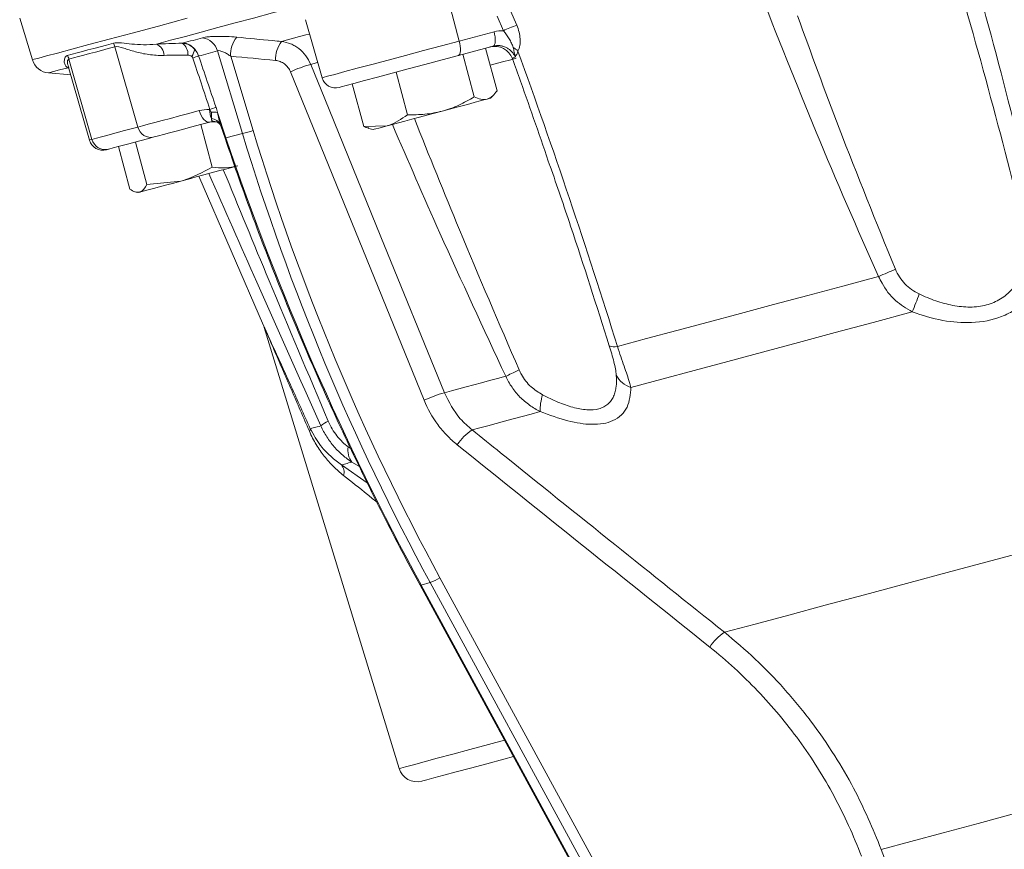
# Model space of a CAD drawing. Header units: millimetres. Extents: x -11 to 389, y -281 to 612.
# Tile 2 of 18: x 90 to 195, y -84 to 5. Entities that reach past the tile are written whole.
import ezdxf

# ---------------------------------------------------------------- set-up
doc = ezdxf.new("R2010")
doc.units = ezdxf.units.MM

msp = doc.modelspace()

# ---------------------------------------------------------------- linework, layer by layer
at = {"color": 7, "linetype": 'Continuous', "lineweight": 15}
for p, q in [((135.61, 7.05), (136.74, 2.7)), ((141.47, 3.8), (140.8, 5.35)), ((142.24, 5.93), (142.9, 4.39)), ((89.72, 5.14), (91.08, 0.69)), ((120.29, 4.98), (122.07, -1.23)), ((136.74, 2.7), (140.47, 3.7)), ((140.39, 2.15), (136.67, 1.16)), ((99.91, 2.08), (102.36, -6.51)), ((113.56, -7.19), (110.89, 1.65)), ((112.29, 1.08), (114.69, -6.88)), ((137.12, 1.28), (138.34, -3.28)), ((139.57, 1.94), (140.79, -2.62)), ((94.99, 0.76), (97.45, -7.83)), ((92.81, -0.72), (95.17, -0.92)), ((94.95, -0.17), (94.89, -0.16)), ((95, -0.18), (94.89, -0.16)), ((94.9, 0), (97.17, -7.9)), ((132.98, -35.74), (118.69, -0.59)), ((129.99, -0.63), (131.21, -5.19)), ((125.3, -1.89), (126.52, -6.45)), ((140.09, -3.41), (140.45, -3.05)), ((110.87, -4.96), (111.78, -7.67)), ((109.08, -6.23), (110.3, -10.79)), ((111.21, -6.28), (111.23, -6.36)), ((111.23, -6.36), (111.69, -7.7)), ((113.56, -7.19), (111.78, -7.67)), ((126.52, -6.45), (129.02, -6.38)), ((127.04, -6.65), (127.53, -6.78)), ((102.1, -8.11), (103.32, -12.66)), ((100.28, -8.59), (101.5, -13.15)), ((103.32, -12.66), (106.96, -12.29)), ((108.87, -11.78), (115.81, -27.75)), ((102.05, -13.44), (102.36, -13.52)), ((115.89, -27.96), (130.31, -75.16)), ((134.68, -54.75), (230.77, -231.19)), ((132.55, -55.52), (228.64, -231.96)), ((133.63, -55.26), (132.66, -55.52)), ((132.66, -55.52), (228.74, -231.96)), ((229.71, -231.69), (133.63, -55.26)), ((142.54, -73.88), (224.69, -224.73))]:
    msp.add_line(p, q, dxfattribs=at)
at = {"color": 8, "linetype": 'Continuous', "lineweight": 15}
for p, q in [((124.87, -40.74), (125.17, -40.96)), ((124.14, -42.67), (126.89, -44.59)), ((126.07, -42.85), (125.26, -42.37))]:
    msp.add_line(p, q, dxfattribs=at)
at = {"color": 7, "linetype": 'Continuous', "lineweight": 15, "flags": 128}
for points in [[(104.34, 2.37), (105.85, 2.78), (107.45, 3.2), (109.14, 3.66), (110.92, 4.13), (112.78, 4.63), (114.72, 5.15), (116.75, 5.7), (118.85, 6.26)], [(140.47, 3.7), (140.53, 3.42), (140.58, 3.15), (140.6, 2.89), (140.6, 2.66), (140.58, 2.46), (140.53, 2.31), (140.47, 2.21), (140.39, 2.15)], [(94.81, 1.15), (95.32, 1.28), (95.85, 1.43), (96.42, 1.58), (97.02, 1.74), (97.65, 1.91), (98.31, 2.09), (99.01, 2.27), (99.74, 2.47)], [(136.74, 2.7), (136.81, 2.42), (136.85, 2.15), (136.88, 1.89), (136.88, 1.66), (136.85, 1.46), (136.81, 1.31), (136.75, 1.21), (136.67, 1.16)], [(99.91, 2.08), (99.18, 1.89), (98.48, 1.7), (97.82, 1.52), (97.19, 1.35), (96.59, 1.19), (96.02, 1.04), (95.49, 0.9), (94.99, 0.76)], [(136.67, 1.16), (134.9, 0.68), (133.08, 0.2), (131.28, -0.29), (129.56, -0.75), (127.99, -1.17), (126.61, -1.54), (125.48, -1.84), (124.63, -2.07), (124.1, -2.21), (123.9, -2.26), (123.9, -2.26)], [(120.85, 0.2), (122.35, -3.49), (128.36, -18.26), (135.15, -34.94)], [(139.72, -3.51), (139.39, -3.6), (138.97, -3.71), (138.46, -3.85), (137.87, -4.01), (137.2, -4.19), (136.49, -4.38), (135.72, -4.58), (134.93, -4.8)], [(140.09, -3.41), (140.07, -3.42), (139.94, -3.45), (139.72, -3.51)], [(102.36, -6.51), (102.86, -6.37), (103.46, -6.21), (104.17, -6.03), (104.96, -5.81), (105.84, -5.58), (106.8, -5.32), (107.83, -5.04), (108.93, -4.75)], [(108.93, -4.75), (109.02, -5.02), (109.13, -5.28), (109.27, -5.51), (109.42, -5.7), (109.58, -5.84), (109.74, -5.94), (109.9, -5.98), (110.05, -5.97)], [(134.93, -4.8), (134.11, -5.01), (133.29, -5.23), (132.48, -5.45), (131.69, -5.66), (130.93, -5.87), (130.23, -6.05), (129.59, -6.23), (129.02, -6.38)], [(110.05, -5.97), (109.06, -6.24), (108.12, -6.49), (107.25, -6.72), (106.46, -6.94), (105.74, -7.13), (105.1, -7.3), (104.56, -7.45), (104.1, -7.57)], [(110.42, -5.87), (110.29, -5.91), (110.17, -5.94), (110.05, -5.97)], [(97.45, -7.83), (97.95, -7.69), (98.48, -7.55), (99.05, -7.4), (99.64, -7.24), (100.27, -7.07), (100.94, -6.89), (101.63, -6.7), (102.36, -6.51)], [(129.02, -6.38), (128.53, -6.51), (128.13, -6.62), (127.83, -6.7), (127.63, -6.75), (127.54, -6.78), (127.53, -6.78)], [(104.1, -7.57), (103.38, -7.76), (102.7, -7.95), (102.04, -8.12), (101.41, -8.29), (100.82, -8.45), (100.26, -8.6), (99.73, -8.74), (99.24, -8.87)], [(99.24, -8.87), (99.02, -8.93), (99, -8.94)], [(112.76, -10.74), (112.42, -10.83), (111.73, -11.01), (110.99, -11.21), (110.21, -11.42), (109.4, -11.63), (108.58, -11.85), (107.77, -12.07), (106.96, -12.29)], [(106.96, -12.29), (106.19, -12.5), (105.45, -12.69), (104.77, -12.88), (104.16, -13.04), (103.62, -13.18), (103.17, -13.3), (102.82, -13.4), (102.56, -13.47)], [(102.56, -13.47), (102.4, -13.51), (102.36, -13.52)], [(153.66, -29.98), (156.78, -29.15), (160.02, -28.28), (163.37, -27.38), (166.82, -26.46), (170.38, -25.5), (174.04, -24.52), (177.79, -23.52), (181.62, -22.49)], [(155.11, -34.37), (158.43, -33.48), (161.89, -32.55), (165.48, -31.59), (169.2, -30.59), (173.03, -29.56), (176.98, -28.51), (181.04, -27.42), (185.21, -26.3)], [(143.16, -32.5), (142.94, -32.6), (142.73, -32.7), (142.53, -32.8), (142.35, -32.89), (142.17, -32.97), (142.01, -33.05), (141.86, -33.12), (141.72, -33.18)], [(135.15, -34.94), (135.91, -34.74), (136.69, -34.53), (137.48, -34.32), (138.29, -34.1), (139.12, -33.88), (139.97, -33.65), (140.84, -33.42), (141.72, -33.18)], [(138.12, -38.92), (138.96, -38.7), (139.82, -38.47), (140.7, -38.23), (141.6, -37.99), (142.52, -37.74), (143.46, -37.49), (144.43, -37.23), (145.42, -36.96)], [(120.81, -38.79), (120.89, -38.76), (120.99, -38.74), (121.11, -38.7), (121.24, -38.67), (121.39, -38.63), (121.56, -38.58), (121.74, -38.54), (121.94, -38.48)], [(124.14, -42.67), (124.24, -42.64), (124.35, -42.61), (124.48, -42.58), (124.61, -42.54), (124.75, -42.5), (124.91, -42.46), (125.08, -42.41), (125.26, -42.37)], [(165.12, -60.58), (168.4, -59.7), (172.01, -58.73), (175.91, -57.69), (180.12, -56.56), (184.59, -55.36), (189.33, -54.09), (194.3, -52.76), (199.5, -51.37), (204.9, -49.92), (210.47, -48.43), (216.21, -46.89), (222.08, -45.32)], [(181.9, -83.81), (185.06, -82.96), (188.52, -82.03), (192.27, -81.03), (196.31, -79.94), (200.61, -78.79), (205.16, -77.58), (209.93, -76.3), (214.9, -74.96), (220.06, -73.58), (225.38, -72.16), (230.85, -70.69)], [(142.54, -73.88), (141.53, -74.15), (139.68, -74.65), (137.95, -75.11), (136.4, -75.52), (135.08, -75.88), (134.02, -76.16), (133.27, -76.36), (132.84, -76.48), (132.74, -76.5)]]:
    msp.add_lwpolyline(points, dxfattribs=at)
at = {"color": 8, "linetype": 'Continuous', "lineweight": 15, "flags": 128}
for points in [[(91.08, 0.69), (91.25, 0.74), (91.75, 0.87), (92.6, 1.1), (93.77, 1.41), (95.28, 1.82), (97.12, 2.31), (99.28, 2.89), (101.76, 3.55), (104.55, 4.3), (107.65, 5.13)], [(117.73, 2.65), (118.37, 2.82), (119.01, 2.99), (119.67, 3.17), (120.33, 3.35), (120.72, 3.45)], [(122.07, -1.23), (122.19, -1.2), (122.65, -1.07), (123.42, -0.87), (124.5, -0.58), (125.83, -0.22), (127.39, 0.2), (129.13, 0.66), (130.99, 1.16), (132.92, 1.68), (134.86, 2.2), (136.74, 2.7)], [(120.85, 0.2), (121.42, 0.36), (121.6, 0.4)], [(142.84, 0.85), (142.73, 0.82), (142.25, 0.69), (141.39, 0.46), (140.19, 0.14), (140.06, 0.11)], [(92.81, -0.72), (92.94, -0.68), (93.33, -0.58), (93.98, -0.4), (94.89, -0.16)], [(97.17, -7.9), (97.19, -7.89), (97.45, -7.83)], [(132.66, -55.52), (132.6, -55.53), (132.56, -55.53), (132.55, -55.52)], [(130.31, -75.16), (130.49, -75.11), (131, -74.97), (131.84, -74.75), (132.98, -74.44), (134.4, -74.06), (136.05, -73.62), (137.88, -73.13), (139.86, -72.6), (141.6, -72.13)]]:
    msp.add_lwpolyline(points, dxfattribs=at)
at = {"color": 7, "linetype": 'Continuous', "lineweight": 15}
for centre, radius, start, end in [((149.33, -13.37), 18.89, 109.9144, 114.609), ((98.38, 1.65), 1.59, 15.9266, 31.2381), ((103.81, 1.11), 1.36, 2.0435, 67.1312), ((106.28, 1.28), 1.44, 356.6166, 55.2327), ((106.97, 0.65), 1.87, 38.503, 82.1491), ((108.98, 1.08), 1.99, 16.4307, 81.1791), ((115.37, 1.2), 3.09, 141.9354, 182.2938), ((120.18, 0.74), 3.1, 142.0519, 182.2733), ((140.55, 0.13), 2, 19.4557, 104.9886), ((93.51, 0.34), 1.54, 15.9698, 31.8263), ((106.45, 2.21), 2.03, 325.3017, 348.7691), ((97.3, 32.63), 33.58, 289.0107, 290.131), ((141.46, 0.11), 2.18, 44.088, 61.3442), ((92.99, 1.27), 2, 197, 265), ((125.36, -15.45), 16.29, 106.0747, 114.1799), ((123.51, -0.82), 1.5, 196, 285), ((112.42, -4.64), 2.39, 179.717, 203.5651), ((97.22, 32.94), 39.7, 288.8889, 289.8769), ((110.38, -7), 2.1, 76.7613, 94.9821), ((110.14, -6.76), 1.17, 24.1528, 85.6396), ((103.77, -6.15), 1.46, 194.2374, 283.2088), ((111.08, 4.05), 11.51, 282.4334, 288.2887), ((98.61, -7.49), 1.5, 196, 285), ((98.87, -7.44), 1.48, 195.2651, 284.2801), ((168.24, 10.81), 35.89, 291.9027, 295.0123), ((142.36, -8.41), 46.43, 337.3391, 339.8977), ((113.97, -28.53), 2, 16.3436, 24.4386), ((153.32, -28.73), 1.3, 246.2686, 285.1475), ((155.93, -31.8), 2.7, 207.8762, 252.2853), ((139.63, -50.54), 16.23, 106.0459, 114.1933), ((150.08, -36.7), 4.67, 160.8287, 183.197), ((120.46, -38.8), 0.349, 314.8244, 2.2514), ((124.21, -41.13), 3.49, 115.177, 130.5552), ((141.39, -43.78), 5.86, 123.9605, 146.1177), ((126.8, -41.14), 1.97, 168.3527, 218.4817), ((123.22, -43.44), 1.2, 342.594, 40.1138), ((131.74, -49.96), 5.62, 289.61, 301.5241), ((168.53, -65.51), 6, 124.6356, 146.0792), ((132.23, -74.57), 2, 197, 285)]:
    msp.add_arc(centre, radius, start, end, dxfattribs=at)
at = {"color": 8, "linetype": 'Continuous', "lineweight": 15}
msp.add_arc((111.97, -8.3), 0.662, 106.9132, 115.481, dxfattribs=at)
at = {"color": 7, "linetype": 'Continuous', "lineweight": 15}
for centre, major_axis, ratio, start_param, end_param in [((158.45, -169.26), (-84.39, 264.36), 0.021398, 5.378902, 5.405812), ((345.43, 68.48), (18.24, 250.19), 0.967899, 1.94773, 2.157169), ((345.71, 68.51), (19.12, 249.13), 0.968085, 1.951515, 2.160955), ((307.65, 58.36), (-79.65, 237.13), 0.826277, 1.571689, 1.781129)]:
    msp.add_ellipse(centre, major_axis=major_axis, ratio=ratio, start_param=start_param, end_param=end_param, dxfattribs=at)
for points, knots in [([(190.55, 14.36), (192.1, 9.02), (193.58, 3.66), (196.37, -7.07), (197.68, -12.46), (198.88, -17.87)], [0, 0, 0, 0, 0.5, 0.5, 1, 1, 1, 1]), ([(197.34, -17.98), (196.09, -12.76), (194.75, -7.55), (191.93, 2.84), (190.45, 8.03), (188.92, 13.2)], [0, 0, 0, 0, 0.5, 0.5, 1, 1, 1, 1]), ([(181.62, -22.49), (179.3, -17.38), (177.09, -12.24), (172.8, -1.9), (170.73, 3.29), (168.72, 8.51)], [0, 0, 0, 0, 0.5, 0.5, 1, 1, 1, 1]), ([(142.9, 4.39), (143, 4.15), (143.08, 3.9), (143.2, 3.41), (143.24, 3.16), (143.27, 2.68), (143.26, 2.44), (143.21, 2.11), (143.18, 2.01), (143.12, 1.81), (143.08, 1.71), (143.03, 1.63)], [0, 0, 0, 0, 0.25, 0.25, 0.5, 0.5, 0.75, 0.75, 0.875, 0.875, 1, 1, 1, 1]), ([(109.28, 3.05), (109.36, 3.08), (109.45, 3.1), (109.66, 3.13), (109.78, 3.14), (110.04, 3.17), (110.19, 3.18), (110.49, 3.19), (110.66, 3.2), (110.99, 3.2), (111.16, 3.2), (111.52, 3.2), (111.7, 3.19), (112.23, 3.17), (112.6, 3.14), (112.94, 3.11)], [0, 0, 0, 0, 0.125, 0.125, 0.25, 0.25, 0.375, 0.375, 0.5, 0.5, 0.625, 0.625, 0.75, 0.75, 1, 1, 1, 1]), ([(142.51, 2.02), (142.49, 2.1), (142.46, 2.18), (142.4, 2.33), (142.37, 2.4), (142.26, 2.63), (142.18, 2.78), (141.92, 3.22), (141.71, 3.52), (141.47, 3.8)], [0, 0, 0, 0, 0.125, 0.125, 0.25, 0.25, 0.5, 0.5, 1, 1, 1, 1]), ([(99.74, 2.47), (99.99, 2.54), (100.29, 2.52), (100.96, 2.46), (101.32, 2.41), (102.1, 2.34), (102.51, 2.31), (103.39, 2.3), (103.85, 2.32), (104.34, 2.37)], [0, 0, 0, 0, 0.25, 0.25, 0.5, 0.5, 0.75, 0.75, 1, 1, 1, 1]), ([(105.17, 1.16), (104.88, 1.15), (104.6, 1.16), (104.06, 1.19), (103.79, 1.22), (103.02, 1.32), (102.54, 1.43), (101.64, 1.68), (101.23, 1.82), (100.48, 2.05), (100.15, 2.15), (99.91, 2.08)], [0, 0, 0, 0, 0.125, 0.125, 0.25, 0.25, 0.5, 0.5, 0.75, 0.75, 1, 1, 1, 1]), ([(107.1, 2.47), (107.36, 2.45), (107.61, 2.39), (108.07, 2.16), (108.27, 2.01), (108.44, 1.82)], [0, 0, 0, 0, 0.5, 0.5, 1, 1, 1, 1]), ([(112.94, 3.11), (114.22, 2.99), (115.49, 2.86), (116.77, 2.74), (117.09, 2.71), (117.41, 2.68), (117.73, 2.65)], [0, 0, 0, 0, 0.004, 0.004, 0.004, 0.005007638, 0.005007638, 0.005007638, 0.005007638]), ([(117.73, 2.65), (118.07, 2.61), (118.39, 2.53), (118.86, 2.33), (119.02, 2.26), (119.31, 2.08), (119.46, 1.99), (119.86, 1.67), (120.11, 1.41), (120.54, 0.85), (120.71, 0.54), (120.85, 0.2)], [0, 0, 0, 0, 0.25, 0.25, 0.375, 0.375, 0.5, 0.5, 0.75, 0.75, 1, 1, 1, 1]), ([(142.74, 0.99), (142.69, 1.1), (142.63, 1.21), (142.5, 1.41), (142.42, 1.5), (142.26, 1.68), (142.16, 1.76), (141.97, 1.9), (141.87, 1.96), (141.65, 2.06), (141.54, 2.11), (141.31, 2.17), (141.2, 2.2), (140.85, 2.23), (140.61, 2.22), (140.39, 2.15)], [0, 0, 0, 0, 0.125, 0.125, 0.25, 0.25, 0.375, 0.375, 0.5, 0.5, 0.625, 0.625, 0.75, 0.75, 1, 1, 1, 1]), ([(94.89, -0.16), (94.77, -0.11), (94.68, -0.03), (94.54, 0.18), (94.5, 0.31), (94.48, 0.58), (94.49, 0.73), (94.57, 0.93), (94.6, 0.99), (94.69, 1.09), (94.75, 1.13), (94.81, 1.15)], [0, 0, 0, 0, 0.25, 0.25, 0.5, 0.5, 0.75, 0.75, 0.875, 0.875, 1, 1, 1, 1]), ([(108.12, 1.06), (108.06, 1.11), (108, 1.14), (107.86, 1.19), (107.79, 1.2), (107.72, 1.2)], [0, 0, 0, 0, 0.5, 0.5, 1, 1, 1, 1]), ([(112.29, 1.08), (112.17, 1.16), (112.05, 1.24), (111.8, 1.39), (111.67, 1.46), (111.41, 1.57), (111.28, 1.62), (111.05, 1.68), (110.95, 1.68), (110.89, 1.65)], [0, 0, 0, 0, 0.25, 0.25, 0.5, 0.5, 0.75, 0.75, 1, 1, 1, 1]), ([(142.51, 2.02), (142.55, 1.85), (142.59, 1.69), (142.67, 1.35), (142.71, 1.17), (142.74, 0.99)], [0, 0, 0, 0, 0.5, 0.5, 1, 1, 1, 1]), ([(143.03, 1.63), (142.99, 1.49), (142.94, 1.37), (142.84, 1.16), (142.78, 1.07), (142.74, 0.99)], [0, 0, 0, 0, 0.5, 0.5, 1, 1, 1, 1]), ([(143.03, 1.63), (144.92, -3.62), (146.76, -8.88), (150.31, -19.42), (152.03, -24.69), (153.66, -29.98)], [0, 0, 0, 0, 0.5, 0.5, 1, 1, 1, 1]), ([(110.07, -4.63), (109.76, -3.68), (109.44, -2.73), (109.12, -1.78), (108.83, -0.89), (108.53, 0), (108.24, 0.88)], [0, 0, 0, 0, 0.003, 0.003, 0.003, 0.005806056, 0.005806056, 0.005806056, 0.005806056]), ([(118.69, -0.59), (118.62, -0.42), (118.53, -0.26), (118.31, 0.02), (118.18, 0.14), (117.9, 0.35), (117.75, 0.44), (117.42, 0.57), (117.26, 0.6), (117.08, 0.62)], [0, 0, 0, 0, 0.25, 0.25, 0.5, 0.5, 0.75, 0.75, 1, 1, 1, 1]), ([(142.43, 0.8), (142.72, 0), (144.12, -3.83), (145.43, -7.67), (146.47, -10.72)], [0, 0, 0, 0, 0.207628, 1, 1, 1, 1]), ([(139.72, -3.51), (139.82, -3.48), (139.92, -3.44), (140.12, -3.34), (140.21, -3.27), (140.48, -3.04), (140.64, -2.84), (140.79, -2.62)], [0, 0, 0, 0, 0.25, 0.25, 0.5, 0.5, 1, 1, 1, 1]), ([(134.93, -4.8), (135.23, -4.71), (135.53, -4.62), (136.12, -4.41), (136.41, -4.29), (137.26, -3.9), (137.81, -3.61), (138.34, -3.28)], [0, 0, 0, 0, 0.25, 0.25, 0.5, 0.5, 1, 1, 1, 1]), ([(138.34, -3.28), (138.59, -3.4), (138.83, -3.48), (139.29, -3.57), (139.51, -3.57), (139.72, -3.51)], [0, 0, 0, 0, 0.5, 0.5, 1, 1, 1, 1]), ([(110.23, -5.59), (110.23, -5.51), (110.25, -5.41), (110.25, -5.24), (110.25, -5.18), (110.23, -5.05), (110.22, -4.98), (110.2, -4.91)], [0, 0, 0, 0, 0.5, 0.5, 0.75, 0.75, 1, 1, 1, 1]), ([(110.87, -4.96), (110.93, -5.18), (110.98, -5.41), (111.09, -5.86), (111.14, -6.08), (111.21, -6.28)], [0, 0, 0, 0, 0.5, 0.5, 1, 1, 1, 1]), ([(129.02, -6.38), (129.07, -6.36), (129.86, -6.14), (130.56, -5.65), (131.21, -5.19)], [0, 0, 0, 0, 0.070215, 1, 1, 1, 1]), ([(131.21, -5.19), (131.84, -5.21), (132.46, -5.19), (133.7, -5.07), (134.32, -4.96), (134.93, -4.8)], [0, 0, 0, 0, 0.5, 0.5, 1, 1, 1, 1]), ([(109.99, -5.99), (110.05, -5.98), (110.2, -5.93), (110.45, -5.93), (110.62, -5.94)], [0, 0, 0, 0, 0.34707, 1, 1, 1, 1]), ([(110.58, -5.92), (110.52, -5.91), (110.4, -5.9), (110.26, -5.82), (110.23, -5.71), (110.23, -5.61), (110.23, -5.59)], [0, 0, 0, 0, 0.227286, 0.458811, 0.904162, 1, 1, 1, 1]), ([(110.66, -5.93), (110.66, -5.93), (110.65, -5.93), (110.74, -5.94), (110.93, -6.01), (111.16, -6.2), (111.23, -6.36), (111.23, -6.35), (111.23, -6.35)], [0, 0, 0, 0, 0.044467, 0.168126, 0.355395, 0.707471, 0.927079, 1, 1, 1, 1]), ([(127.06, -6.59), (126.98, -6.59), (126.81, -6.59), (126.62, -6.49), (126.52, -6.45)], [0, 0, 0, 0, 0.495936, 1, 1, 1, 1]), ([(111.69, -7.7), (112.19, -9.17), (113.64, -13.42), (116.23, -20.39), (119.54, -28.57), (123.08, -36.64), (126.85, -44.59), (130.04, -50.87), (131.99, -54.48), (132.55, -55.52)], [0, 0, 0, 0, 0.088873, 0.257537, 0.426163, 0.594756, 0.763323, 0.931876, 1, 1, 1, 1]), ([(106.96, -12.29), (107.04, -12.27), (108.22, -11.94), (109.3, -11.35), (110.3, -10.79)], [0, 0, 0, 0, 0.070215, 1, 1, 1, 1]), ([(110.3, -10.79), (110.77, -10.85), (111.24, -10.88), (112.15, -10.84), (112.6, -10.78), (113.04, -10.66)], [0, 0, 0, 0, 0.5, 0.5, 1, 1, 1, 1]), ([(152.79, -29.92), (151.44, -25.65), (149.4, -19.22), (147.21, -12.82), (146.47, -10.68)], [0, 0, 0, 0, 0.6650684, 1, 1, 1, 1]), ([(101.5, -13.15), (101.69, -13.28), (101.88, -13.38), (102.24, -13.5), (102.4, -13.51), (102.56, -13.47)], [0, 0, 0, 0, 0.5, 0.5, 1, 1, 1, 1]), ([(102.56, -13.47), (102.58, -13.46), (102.88, -13.37), (103.11, -13.01), (103.32, -12.66)], [0, 0, 0, 0, 0.070215, 1, 1, 1, 1]), ([(183.41, -21.72), (183.53, -22.01), (183.68, -22.29), (184.03, -22.81), (184.22, -23.06), (184.65, -23.51), (184.89, -23.72), (185.4, -24.08), (185.68, -24.24), (185.96, -24.37)], [0, 0, 0, 0, 0.25, 0.25, 0.5, 0.5, 0.75, 0.75, 1, 1, 1, 1]), ([(185.96, -24.37), (186.54, -24.65), (187.12, -24.89), (188.32, -25.31), (188.94, -25.48), (189.86, -25.65), (190.17, -25.7), (190.78, -25.76), (191.09, -25.78), (192.01, -25.77), (192.59, -25.7), (193.42, -25.47), (193.69, -25.38), (194.2, -25.16), (194.44, -25.04), (194.9, -24.76), (195.11, -24.6), (195.51, -24.27), (195.69, -24.09), (196.04, -23.71), (196.2, -23.52), (196.49, -23.11), (196.62, -22.9), (196.99, -22.25), (197.18, -21.79), (197.34, -21.32)], [0, 0, 0, 0, 0.125, 0.125, 0.25, 0.25, 0.3125, 0.3125, 0.375, 0.375, 0.5, 0.5, 0.5625, 0.5625, 0.625, 0.625, 0.6875, 0.6875, 0.75, 0.75, 0.8125, 0.8125, 0.875, 0.875, 1, 1, 1, 1]), ([(185.21, -26.3), (184.58, -25.92), (183.29, -25.14), (182.18, -23.69), (181.74, -22.73), (181.62, -22.49)], [0, 0, 0, 0, 0.410303, 0.850171, 1, 1, 1, 1]), ([(199.21, -22.55), (198.72, -23.41), (197.98, -24.71), (196.3, -26.06), (194.41, -27.05), (191.73, -27.56), (188.39, -27.31), (186.29, -26.65), (185.21, -26.3)], [0, 0, 0, 0, 0.218246, 0.329532, 0.440655, 0.636368, 0.811093, 1, 1, 1, 1]), ([(115.81, -27.75), (115.81, -27.74), (115.8, -27.73), (115.82, -27.76), (115.89, -27.93), (116.23, -28.68), (116.89, -30.13), (117.79, -32.11), (119.1, -35.01), (120.12, -37.27), (120.81, -38.79)], [0, 0, 0, 0, 0.0117682, 0.0158371, 0.0669035, 0.1449967, 0.2975938, 0.4707593, 0.6443093, 1, 1, 1, 1]), ([(153.55, -33.06), (153.53, -32.85), (153.5, -32.62), (153.41, -32.15), (153.35, -31.89), (153.22, -31.36), (153.14, -31.08), (152.98, -30.51), (152.89, -30.22), (152.79, -29.92)], [0, 0, 0, 0, 0.25, 0.25, 0.5, 0.5, 0.75, 0.75, 1, 1, 1, 1]), ([(153.66, -29.98), (153.91, -30.71), (154.39, -32.12), (154.88, -33.53), (155.06, -34.19), (155.11, -34.37)], [0, 0, 0, 0, 0.437702, 0.850937, 1, 1, 1, 1]), ([(143.16, -32.5), (143.24, -32.67), (143.55, -33.34), (144.35, -34.35), (145.24, -34.9), (145.67, -35.17)], [0, 0, 0, 0, 0.149603, 0.587798, 1, 1, 1, 1]), ([(145.42, -36.96), (145.02, -36.76), (144.64, -36.53), (143.91, -36.01), (143.56, -35.72), (142.93, -35.08), (142.65, -34.73), (142.13, -33.99), (141.91, -33.6), (141.72, -33.18)], [0, 0, 0, 0, 0.25, 0.25, 0.5, 0.5, 0.75, 0.75, 1, 1, 1, 1]), ([(145.67, -35.17), (146.21, -35.45), (146.75, -35.71), (147.83, -36.16), (148.37, -36.35), (149.15, -36.56), (149.4, -36.62), (149.9, -36.71), (150.15, -36.75), (150.86, -36.79), (151.3, -36.76), (151.87, -36.61), (152.05, -36.54), (152.38, -36.37), (152.52, -36.27), (152.78, -36.04), (152.9, -35.91), (153.1, -35.63), (153.18, -35.48), (153.33, -35.16), (153.39, -34.99), (153.48, -34.63), (153.51, -34.45), (153.58, -33.88), (153.58, -33.48), (153.55, -33.06)], [0, 0, 0, 0, 0.125, 0.125, 0.25, 0.25, 0.3125, 0.3125, 0.375, 0.375, 0.5, 0.5, 0.5625, 0.5625, 0.625, 0.625, 0.6875, 0.6875, 0.75, 0.75, 0.8125, 0.8125, 0.875, 0.875, 1, 1, 1, 1]), ([(155.11, -34.37), (155.05, -35.11), (154.96, -36.24), (154.14, -37.35), (153.01, -38.14), (151.08, -38.45), (148.33, -38.04), (146.41, -37.33), (145.42, -36.96)], [0, 0, 0, 0, 0.218247, 0.329532, 0.440656, 0.636368, 0.811093, 1, 1, 1, 1]), ([(136.53, -40.51), (136.14, -40.2), (135.77, -39.86), (135.08, -39.14), (134.75, -38.76), (133.86, -37.55), (133.37, -36.68), (132.98, -35.74)], [0, 0, 0, 0, 0.25, 0.25, 0.5, 0.5, 1, 1, 1, 1]), ([(135.15, -34.94), (135.65, -35.93), (136.42, -37.44), (137.68, -38.54), (138.12, -38.92)], [0, 0, 0, 0, 0.651562, 1, 1, 1, 1]), ([(120.81, -38.79), (121.16, -39.43), (121.54, -40.13), (122.6, -41.46), (123.39, -42.08), (124.14, -42.67)], [0, 0, 0, 0, 0.377703, 0.414229, 1, 1, 1, 1]), ([(125.26, -42.37), (124.92, -42.15), (124.59, -41.9), (123.96, -41.36), (123.65, -41.05), (123.08, -40.39), (122.82, -40.04), (122.34, -39.3), (122.12, -38.9), (121.94, -38.48)], [0, 0, 0, 0, 0.25, 0.25, 0.5, 0.5, 0.75, 0.75, 1, 1, 1, 1]), ([(122.72, -37.98), (122.85, -38.27), (122.99, -38.55), (123.31, -39.08), (123.48, -39.33), (123.85, -39.8), (124.05, -40.02), (124.45, -40.41), (124.66, -40.59), (124.87, -40.74)], [0, 0, 0, 0, 0.25, 0.25, 0.5, 0.5, 0.75, 0.75, 1, 1, 1, 1]), ([(138.12, -38.92), (139.14, -39.74), (144.22, -43.83), (153.22, -51.05), (161.21, -57.45), (165.12, -60.58)], [0, 0, 0, 0, 0.1131, 0.565499, 1, 1, 1, 1]), ([(124.36, -43.79), (123.98, -43.49), (123.63, -43.17), (122.94, -42.49), (122.62, -42.13), (122, -41.35), (121.71, -40.93), (121.18, -40.04), (120.93, -39.57), (120.71, -39.05)], [0, 0, 0, 0, 0.25, 0.25, 0.5, 0.5, 0.75, 0.75, 1, 1, 1, 1]), ([(165.12, -60.58), (166.24, -61.52), (168.46, -63.39), (171.54, -66.58), (174.39, -70.03), (176.87, -73.62), (179.53, -78.14), (180.98, -81.59), (181.9, -83.81)], [0, 0, 0, 0, 0.151944, 0.303886, 0.460164, 0.616439, 0.753934, 1, 1, 1, 1]), ([(179.77, -84.54), (178.93, -82.32), (177.96, -80.18), (176.29, -77.08), (175.7, -76.07), (174.45, -74.07), (173.79, -73.11), (171.74, -70.28), (170.26, -68.51), (167.07, -65.18), (165.37, -63.62), (163.56, -62.17)], [0, 0, 0, 0, 0.25, 0.25, 0.375, 0.375, 0.5, 0.5, 0.75, 0.75, 1, 1, 1, 1]), ([(181.9, -83.81), (182.37, -85.05), (182.84, -86.29), (183.31, -87.54), (185.18, -92.52), (187.05, -97.5), (188.93, -102.47), (196.42, -122.38), (203.91, -142.3), (211.41, -162.21), (219.53, -183.79), (227.65, -205.37), (235.78, -226.94)], [0, 0, 0, 0, 0.004, 0.004, 0.004, 0.02, 0.02, 0.02, 0.084, 0.084, 0.084, 0.1533671, 0.1533671, 0.1533671, 0.1533671])]:
    msp.add_open_spline(points, degree=3, knots=knots, dxfattribs=at)
at = {"color": 8, "linetype": 'Continuous', "lineweight": 15}
for points, knots in [([(172.94, 5.39), (174.4, 1.38), (177.71, -7.72), (181.37, -16.7), (183.41, -21.72)], [0, 0, 0, 0, 0.4409265, 1, 1, 1, 1]), ([(94.99, 0.76), (94.95, 0.75), (94.81, 0.67), (94.79, 0.31), (94.9, 0.05), (94.92, 0)], [0, 0, 0, 0, 0.191, 0.850804, 1, 1, 1, 1]), ([(142.74, 0.99), (142.72, 0.98), (142.56, 0.92), (142.4, 0.85), (142.46, 0.82), (142.47, 0.81)], [0, 0, 0, 0, 0.06834, 0.763746, 1, 1, 1, 1]), ([(141.72, -33.18), (139.35, -28.09), (135.18, -19.15), (131.27, -10.11), (129.59, -6.23)], [0, 0, 0, 0, 0.569886, 1, 1, 1, 1]), ([(131.94, -5.6), (133.53, -9.57), (137.15, -18.59), (141, -27.51), (143.16, -32.5)], [0, 0, 0, 0, 0.440927, 1, 1, 1, 1]), ([(121.94, -38.48), (119.65, -33.37), (115.62, -24.39), (111.65, -15.37), (109.95, -11.49)], [0, 0, 0, 0, 0.569886, 1, 1, 1, 1]), ([(111.5, -11.07), (113.13, -15.04), (116.83, -24.03), (120.61, -32.97), (122.72, -37.98)], [0, 0, 0, 0, 0.440926, 1, 1, 1, 1]), ([(120.71, -39.05), (120.06, -37.56), (119.09, -35.32), (117.82, -32.4), (116.95, -30.4), (116.3, -28.9), (115.98, -28.16), (115.88, -27.93), (115.89, -27.96), (115.89, -27.96)], [0, 0, 0, 0, 0.3538989, 0.5334395, 0.7126025, 0.8633116, 0.9379846, 0.9854673, 1, 1, 1, 1]), ([(127.95, -46.66), (127.61, -46.39), (126.35, -45.37), (125.2, -44.46), (124.36, -43.79)], [0, 0, 0, 0, 0.270574, 1, 1, 1, 1])]:
    msp.add_open_spline(points, degree=3, knots=knots, dxfattribs=at)
at = {"color": 7, "linetype": 'Continuous', "lineweight": 15}
for points in [[(140.47, 3.7), (140.8, 3.79), (141.13, 3.82), (141.47, 3.8)], [(104.34, 2.37), (105.2, 2.41), (106.12, 2.45), (107.1, 2.47)], [(107.1, 2.47), (107.14, 2.48), (107.18, 2.49), (107.23, 2.5)], [(107.23, 2.5), (107.92, 2.68), (108.6, 2.86), (109.28, 3.05)], [(107.72, 1.2), (106.82, 1.2), (105.97, 1.19), (105.17, 1.16)], [(108.24, 0.88), (108.21, 0.95), (108.17, 1.01), (108.12, 1.06)], [(108.44, 1.82), (108.63, 1.61), (108.77, 1.37), (108.86, 1.1)], [(110.89, 1.65), (110.21, 1.46), (109.54, 1.27), (108.86, 1.1)], [(117.08, 0.62), (115.48, 0.77), (113.89, 0.93), (112.29, 1.08)], [(108.93, -4.75), (109.28, -4.65), (109.65, -4.62), (110.03, -4.62)], [(110.03, -4.62), (110.04, -4.63), (110.06, -4.63), (110.07, -4.63)], [(110.2, -4.91), (110.17, -4.81), (110.13, -4.72), (110.07, -4.63)], [(110.72, -4.4), (110.78, -4.58), (110.83, -4.77), (110.87, -4.96)], [(163.56, -62.17), (154.54, -54.96), (145.53, -47.74), (136.53, -40.51)]]:
    msp.add_open_spline(points, degree=3, dxfattribs=at)

doc.saveas('drawing.dxf')
